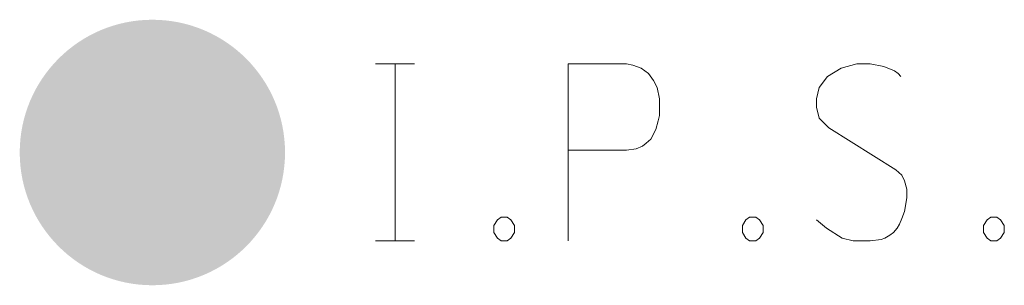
# Model space of a CAD drawing. Extents: x 2324380 to 2325559, y 691096 to 693386.
# Tile 2 of 92: x 2325231.74 to 2325240.65, y 691128.5 to 691130.9. Entities that reach past the tile are written whole.
import ezdxf

# ---------------------------------------------------------------- set-up
doc = ezdxf.new("R2010")
doc.units = 0
doc.header["$MEASUREMENT"] = 0
doc.layers.add('SV_P_Mon_Cells_Set', color=7, linetype='Continuous', lineweight=0)

# ---------------------------------------------------------------- blocks, each defined once
blk = doc.blocks.new('IPS')
at = {"layer": 'SV_P_Mon_Cells_Set', "linetype": 'Continuous', "lineweight": 0}
h = blk.add_hatch(color=52, dxfattribs=at)
edge = h.paths.add_edge_path()
edge.add_arc((0, 0), 0.06, 0, 360)
at = {"layer": 'SV_P_Mon_Cells_Set', "color": 52, "linetype": 'Continuous', "lineweight": 0, "flags": 128}
for points in [[(0.10095, 0.04008), (0.11859, 0.04008)], [(0.10977, -0.03992), (0.10977, 0.04008)], [(0.18803, -0.03992), (0.18803, 0.04008), (0.21449, 0.04008), (0.21725, 0.03945), (0.2211, 0.03819), (0.22276, 0.03693), (0.22441, 0.03567), (0.22661, 0.03252), (0.22827, 0.02937), (0.22937, 0.02433), (0.22937, 0.01677), (0.22882, 0.01425), (0.22771, 0.01047), (0.22551, 0.00607), (0.2233, 0.00418), (0.22165, 0.00292), (0.21889, 0.00166), (0.21449, 0.00103), (0.18803, 0.00103)], [(0.3385, 0.03441), (0.3374, 0.03567), (0.33574, 0.03693), (0.33078, 0.03882), (0.32471, 0.04008), (0.32031, 0.04008), (0.31866, 0.04008), (0.31149, 0.03819), (0.30543, 0.03441), (0.30157, 0.02937), (0.30046, 0.02433), (0.30046, 0.02055), (0.30157, 0.01551), (0.30598, 0.01111), (0.33629, -0.00779), (0.33904, -0.01031), (0.34015, -0.01283), (0.34125, -0.01661), (0.34125, -0.02039), (0.3407, -0.02416), (0.34015, -0.02668), (0.33904, -0.02984), (0.33794, -0.03236), (0.33684, -0.03424), (0.33519, -0.03614), (0.33353, -0.0374), (0.33133, -0.03866), (0.32968, -0.03928), (0.32471, -0.03992), (0.317, -0.03992), (0.31204, -0.03866), (0.30487, -0.03424), (0.30046, -0.03046)], [(0.15772, -0.0292), (0.16047, -0.0292), (0.16213, -0.03046), (0.16378, -0.03298), (0.16378, -0.03614), (0.16213, -0.03866), (0.16047, -0.03992), (0.15772, -0.03992), (0.15606, -0.03866), (0.15441, -0.03614), (0.15441, -0.03298), (0.15606, -0.03046), (0.15772, -0.0292)], [(0.27016, -0.0292), (0.27291, -0.0292), (0.27456, -0.03046), (0.27621, -0.03298), (0.27621, -0.03614), (0.27456, -0.03866), (0.27291, -0.03992), (0.27016, -0.03992), (0.2685, -0.03866), (0.26685, -0.03614), (0.26685, -0.03298), (0.2685, -0.03046), (0.27016, -0.0292)], [(0.37928, -0.0292), (0.38203, -0.0292), (0.38369, -0.03046), (0.38534, -0.03298), (0.38534, -0.03614), (0.38369, -0.03866), (0.38203, -0.03992), (0.37928, -0.03992), (0.37762, -0.03866), (0.37598, -0.03614), (0.37598, -0.03298), (0.37762, -0.03046), (0.37928, -0.0292)], [(0.10095, -0.03992), (0.11859, -0.03992)]]:
    blk.add_lwpolyline(points, dxfattribs=at)

msp = doc.modelspace()

# ---------------------------------------------------------------- block references
at = {"layer": 'SV_P_Mon_Cells_Set', "color": 52, "linetype": 'Continuous', "lineweight": 0, "xscale": 20, "yscale": 20, "zscale": 20}
msp.add_blockref('IPS', (2325232.939, 691129.698, 1177.231), dxfattribs=at)

doc.saveas('drawing.dxf')
